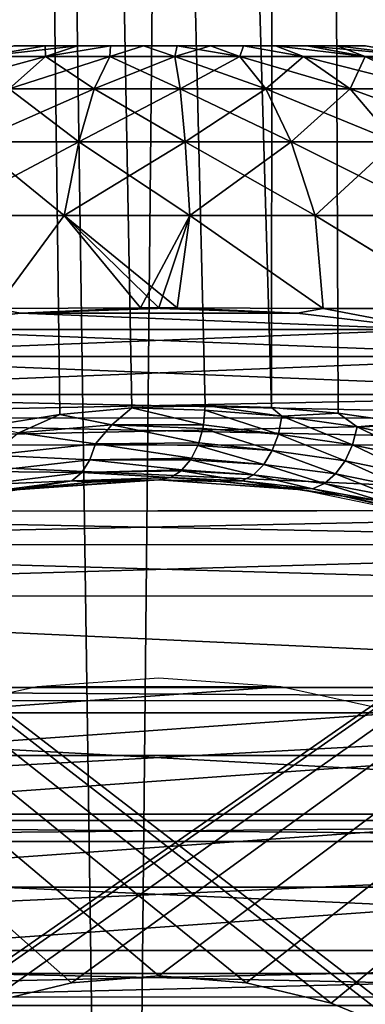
# Model space of a CAD drawing. Header units: millimetres. Extents: x -24 to 30, y -64 to 68.
# Tile 93 of 149: x 14.44 to 15.83, y 13.14 to 17.11. Entities that reach past the tile are written whole.
import ezdxf

# ---------------------------------------------------------------- set-up
doc = ezdxf.new("R2010")
doc.units = ezdxf.units.MM
doc.header["$LTSCALE"] = 52.148148
for name, color, linetype in [('1', 7, 'CONTINUOUS'), ('147', 7, 'CONTINUOUS'), ('2', 7, 'CONTINUOUS'), ('22', 7, 'CONTINUOUS'), ('23', 7, 'CONTINUOUS'), ('4', 7, 'CONTINUOUS'), ('5', 7, 'CONTINUOUS'), ('70', 7, 'CONTINUOUS'), ('8', 7, 'CONTINUOUS'), ('82', 7, 'CONTINUOUS'), ('83', 7, 'CONTINUOUS'), ('85', 7, 'CONTINUOUS'), ('9', 7, 'CONTINUOUS')]:
    doc.layers.add(name, color=color, linetype=linetype)

msp = doc.modelspace()

# ---------------------------------------------------------------- linework, layer by layer
at = {"layer": '1', "color": 253, "linetype": 'Continuous', "true_color": 0xaab4c3}
for points in [[(13.2568, 5, -20.6035), (13.9176, 68.2, -20.1631), (14.8484, 5, -19.4878), (13.2568, 5, -20.6035)], [(13.9176, 68.2, -20.1631), (15.4949, 68.2, -18.9778), (14.8484, 5, -19.4878), (13.9176, 68.2, -20.1631)], [(14.8484, 5, -19.4878), (15.4949, 68.2, -18.9778), (16.3464, 5, -18.2495), (14.8484, 5, -19.4878)], [(15.4949, 68.2, -18.9778), (16.9717, 68.2, -17.6695), (16.3464, 5, -18.2495), (15.4949, 68.2, -18.9778)]]:
    msp.add_3dface(points, dxfattribs=at)
at = {"layer": '147', "color": 18, "linetype": 'Continuous', "true_color": 0x000000}
for points in [[(14.509, 14.4149, 12.7), (14.028, 14.3103, 12.7), (15.491, 14.4149, 12.7), (14.509, 14.4149, 12.7)], [(15.491, 14.4149, 12.7), (14.028, 14.3103, 12.7), (15.972, 14.3103, 12.7), (15.491, 14.4149, 12.7)], [(15, 14.45, 12.7), (14.509, 14.4149, 12.7), (15.491, 14.4149, 12.7), (15, 14.45, 12.7)], [(14.028, 14.3103, 12.7), (13.5668, 14.1382, 12.7), (15.972, 14.3103, 12.7), (14.028, 14.3103, 12.7)], [(15.972, 14.3103, 12.7), (13.5668, 14.1382, 12.7), (16.4332, 14.1382, 12.7), (15.972, 14.3103, 12.7)], [(13.5668, 14.1382, 12.7), (13.1348, 13.9023, 12.7), (16.4332, 14.1382, 12.7), (13.5668, 14.1382, 12.7)], [(16.4332, 14.1382, 12.7), (13.1348, 13.9023, 12.7), (16.8652, 13.9023, 12.7), (16.4332, 14.1382, 12.7)], [(13.1348, 13.9023, 12.7), (12.7407, 13.6073, 12.7), (16.8652, 13.9023, 12.7), (13.1348, 13.9023, 12.7)], [(16.8652, 13.9023, 12.7), (12.7407, 13.6073, 12.7), (17.2593, 13.6073, 12.7), (16.8652, 13.9023, 12.7)], [(12.7407, 13.6073, 12.7), (12.3927, 13.2593, 12.7), (17.2593, 13.6073, 12.7), (12.7407, 13.6073, 12.7)], [(17.2593, 13.6073, 12.7), (12.3927, 13.2593, 12.7), (17.6073, 13.2593, 12.7), (17.2593, 13.6073, 12.7)], [(17.6073, 13.2593, 12.7), (12.3927, 13.2593, 12.7), (13.75, 13.1651, 12.7), (17.6073, 13.2593, 12.7)], [(16.25, 13.1651, 12.7), (17.6073, 13.2593, 12.7), (13.75, 13.1651, 12.7), (16.25, 13.1651, 12.7)]]:
    msp.add_3dface(points, dxfattribs=at)
at = {"layer": '2', "color": 253, "linetype": 'Continuous', "true_color": 0xaab4c3}
for points in [[(14.8908, 15.5406, 19.4554), (15.186, 15.55, 19.2259), (13.9176, 68.2, 20.1631), (14.8908, 15.5406, 19.4554)], [(15.186, 15.55, 19.2259), (15.454, 15.5423, 19.0112), (13.9176, 68.2, 20.1631), (15.186, 15.55, 19.2259)], [(14.6008, 15.5131, 19.674), (14.8908, 15.5406, 19.4554), (13.9176, 68.2, 20.1631), (14.6008, 15.5131, 19.674)], [(14.3168, 15.4683, 19.8816), (14.6008, 15.5131, 19.674), (13.9176, 68.2, 20.1631), (14.3168, 15.4683, 19.8816)], [(13.9176, 68.2, 20.1631), (15.454, 15.5423, 19.0112), (15.4949, 68.2, 18.9778), (13.9176, 68.2, 20.1631)], [(15.454, 15.5423, 19.0112), (15.7229, 15.519, 18.7894), (15.4949, 68.2, 18.9778), (15.454, 15.5423, 19.0112)], [(16.5258, 15.3533, 18.0872), (16.7879, 15.266, 17.8442), (15.4949, 68.2, 18.9778), (16.5258, 15.3533, 18.0872)], [(15.4949, 68.2, 18.9778), (16.7879, 15.266, 17.8442), (16.9717, 68.2, 17.6695), (15.4949, 68.2, 18.9778)], [(16.4575, 15.3732, 18.1494), (16.5258, 15.3533, 18.0872), (15.4949, 68.2, 18.9778), (16.4575, 15.3732, 18.1494)], [(16.2599, 15.4246, 18.3267), (16.4575, 15.3732, 18.1494), (15.4949, 68.2, 18.9778), (16.2599, 15.4246, 18.3267)], [(15.9918, 15.4798, 18.5611), (16.2599, 15.4246, 18.3267), (15.4949, 68.2, 18.9778), (15.9918, 15.4798, 18.5611)], [(15.7229, 15.519, 18.7894), (15.9918, 15.4798, 18.5611), (15.4949, 68.2, 18.9778), (15.7229, 15.519, 18.7894)]]:
    msp.add_3dface(points, dxfattribs=at)
at = {"layer": '22', "color": 253, "linetype": 'Continuous', "true_color": 0xaab4c3}
for points in [[(14.8908, 15.5406, 19.4554), (14.6008, 15.5131, 19.674), (14.8103, 15.4717, 19.5083), (14.8908, 15.5406, 19.4554)], [(14.8908, 15.5406, 19.4554), (14.8103, 15.4717, 19.5083), (15.1796, 15.4724, 19.2179), (14.8908, 15.5406, 19.4554)], [(15.186, 15.55, 19.2259), (14.8908, 15.5406, 19.4554), (15.1856, 15.5306, 19.2255), (15.186, 15.55, 19.2259)], [(14.8908, 15.5406, 19.4554), (15.1796, 15.4724, 19.2179), (15.1856, 15.5306, 19.2255), (14.8908, 15.5406, 19.4554)], [(14.6008, 15.5131, 19.674), (14.3168, 15.4683, 19.8816), (14.4351, 15.4398, 19.7908), (14.6008, 15.5131, 19.674)], [(14.6008, 15.5131, 19.674), (14.4351, 15.4398, 19.7908), (14.8103, 15.4717, 19.5083), (14.6008, 15.5131, 19.674)], [(14.8103, 15.4717, 19.5083), (14.4351, 15.4398, 19.7908), (14.7442, 15.3953, 19.5264), (14.8103, 15.4717, 19.5083)], [(15.161, 15.3999, 19.1944), (14.8103, 15.4717, 19.5083), (14.7442, 15.3953, 19.5264), (15.161, 15.3999, 19.1944)], [(15.1796, 15.4724, 19.2179), (14.8103, 15.4717, 19.5083), (15.1767, 15.4567, 19.2143), (15.1796, 15.4724, 19.2179)], [(15.1767, 15.4567, 19.2143), (14.8103, 15.4717, 19.5083), (15.161, 15.3999, 19.1944), (15.1767, 15.4567, 19.2143)], [(14.7442, 15.3953, 19.5264), (14.4351, 15.4398, 19.7908), (14.3204, 15.3497, 19.8479), (14.7442, 15.3953, 19.5264)], [(14.7442, 15.3953, 19.5264), (14.3204, 15.3497, 19.8479), (14.7215, 15.3307, 19.4883), (14.7442, 15.3953, 19.5264)], [(15.1314, 15.3378, 19.1569), (14.7442, 15.3953, 19.5264), (14.7215, 15.3307, 19.4883), (15.1314, 15.3378, 19.1569)], [(15.161, 15.3999, 19.1944), (14.7442, 15.3953, 19.5264), (15.1568, 15.3887, 19.189), (15.161, 15.3999, 19.1944)], [(15.1568, 15.3887, 19.189), (14.7442, 15.3953, 19.5264), (15.1314, 15.3378, 19.1569), (15.1568, 15.3887, 19.189)], [(14.7215, 15.3307, 19.4883), (14.3204, 15.3497, 19.8479), (14.305, 15.2835, 19.8089), (14.7215, 15.3307, 19.4883)], [(14.7215, 15.3307, 19.4883), (14.305, 15.2835, 19.8089), (14.6887, 15.2797, 19.4385), (14.7215, 15.3307, 19.4883)], [(15.0928, 15.2901, 19.1081), (14.7215, 15.3307, 19.4883), (14.6887, 15.2797, 19.4385), (15.0928, 15.2901, 19.1081)], [(15.1314, 15.3378, 19.1569), (14.7215, 15.3307, 19.4883), (15.127, 15.3309, 19.1513), (15.1314, 15.3378, 19.1569)], [(15.127, 15.3309, 19.1513), (14.7215, 15.3307, 19.4883), (15.0928, 15.2901, 19.1081), (15.127, 15.3309, 19.1513)], [(15.0928, 15.2901, 19.1081), (14.6887, 15.2797, 19.4385), (15.0892, 15.2868, 19.1035), (15.0928, 15.2901, 19.1081)], [(15.0892, 15.2868, 19.1035), (14.6887, 15.2797, 19.4385), (15.0479, 15.2601, 19.0512), (15.0892, 15.2868, 19.1035)], [(14.6887, 15.2797, 19.4385), (14.305, 15.2835, 19.8089), (14.2786, 15.2299, 19.7581), (14.6887, 15.2797, 19.4385)], [(14.6887, 15.2797, 19.4385), (14.2786, 15.2299, 19.7581), (14.6482, 15.2458, 19.3806), (14.6887, 15.2797, 19.4385)], [(15.0479, 15.2601, 19.0512), (14.6887, 15.2797, 19.4385), (14.6482, 15.2458, 19.3806), (15.0479, 15.2601, 19.0512)], [(15.0479, 15.2601, 19.0512), (14.6482, 15.2458, 19.3806), (15.0458, 15.2593, 19.0486), (15.0479, 15.2601, 19.0512)], [(14.6482, 15.2458, 19.3806), (15, 15.25, 18.9905), (15.0458, 15.2593, 19.0486), (14.6482, 15.2458, 19.3806)], [(14.7277, 15.2413, 19.2172), (15, 15.25, 18.9905), (14.6482, 15.2458, 19.3806), (14.7277, 15.2413, 19.2172)], [(14.1981, 15.1737, 19.6382), (14.4601, 15.2156, 19.4331), (14.2432, 15.1926, 19.6989), (14.1981, 15.1737, 19.6382)], [(14.4601, 15.2156, 19.4331), (14.6482, 15.2458, 19.3806), (14.2432, 15.1926, 19.6989), (14.4601, 15.2156, 19.4331)], [(14.6482, 15.2458, 19.3806), (14.2786, 15.2299, 19.7581), (14.2432, 15.1926, 19.6989), (14.6482, 15.2458, 19.3806)], [(14.4601, 15.2156, 19.4331), (14.7277, 15.2413, 19.2172), (14.6482, 15.2458, 19.3806), (14.4601, 15.2156, 19.4331)]]:
    msp.add_3dface(points, dxfattribs=at)
at = {"layer": '23', "color": 253, "linetype": 'Continuous', "true_color": 0xaab4c3}
for points in [[(15.1856, 15.5306, 19.2255), (15.1796, 15.4724, 19.2179), (15.4816, 15.4343, 18.964), (15.1856, 15.5306, 19.2255)], [(15.186, 15.55, 19.2259), (15.1856, 15.5306, 19.2255), (15.4955, 15.5074, 18.9751), (15.186, 15.55, 19.2259)], [(15.4955, 15.5074, 18.9751), (15.1856, 15.5306, 19.2255), (15.4816, 15.4343, 18.964), (15.4955, 15.5074, 18.9751)], [(15.454, 15.5423, 19.0112), (15.186, 15.55, 19.2259), (15.4955, 15.5074, 18.9751), (15.454, 15.5423, 19.0112)], [(15.7229, 15.519, 18.7894), (15.454, 15.5423, 19.0112), (15.4955, 15.5074, 18.9751), (15.7229, 15.519, 18.7894)], [(15.7802, 15.3917, 18.7099), (15.4955, 15.5074, 18.9751), (15.4816, 15.4343, 18.964), (15.7802, 15.3917, 18.7099)], [(15.7991, 15.4637, 18.7208), (15.7229, 15.519, 18.7894), (15.4955, 15.5074, 18.9751), (15.7991, 15.4637, 18.7208)], [(15.7991, 15.4637, 18.7208), (15.4955, 15.5074, 18.9751), (15.7802, 15.3917, 18.7099), (15.7991, 15.4637, 18.7208)], [(15.9918, 15.4798, 18.5611), (15.7229, 15.519, 18.7894), (15.7991, 15.4637, 18.7208), (15.9918, 15.4798, 18.5611)], [(15.1767, 15.4567, 19.2143), (15.161, 15.3999, 19.1944), (15.4567, 15.3678, 18.9391), (15.1767, 15.4567, 19.2143)], [(15.1796, 15.4724, 19.2179), (15.1767, 15.4567, 19.2143), (15.4816, 15.4343, 18.964), (15.1796, 15.4724, 19.2179)], [(15.4816, 15.4343, 18.964), (15.1767, 15.4567, 19.2143), (15.4567, 15.3678, 18.9391), (15.4816, 15.4343, 18.964)], [(16.0718, 15.3299, 18.4526), (15.7991, 15.4637, 18.7208), (15.7802, 15.3917, 18.7099), (16.0718, 15.3299, 18.4526)], [(16.0956, 15.4004, 18.4635), (15.9918, 15.4798, 18.5611), (15.7991, 15.4637, 18.7208), (16.0956, 15.4004, 18.4635)], [(16.0956, 15.4004, 18.4635), (15.7991, 15.4637, 18.7208), (16.0718, 15.3299, 18.4526), (16.0956, 15.4004, 18.4635)], [(15.7506, 15.3271, 18.6852), (15.4816, 15.4343, 18.964), (15.4567, 15.3678, 18.9391), (15.7506, 15.3271, 18.6852)], [(15.7802, 15.3917, 18.7099), (15.4816, 15.4343, 18.964), (15.7506, 15.3271, 18.6852), (15.7802, 15.3917, 18.7099)], [(15.1568, 15.3887, 19.189), (15.1314, 15.3378, 19.1569), (15.4225, 15.3122, 18.9018), (15.1568, 15.3887, 19.189)], [(15.161, 15.3999, 19.1944), (15.1568, 15.3887, 19.189), (15.4567, 15.3678, 18.9391), (15.161, 15.3999, 19.1944)], [(15.4567, 15.3678, 18.9391), (15.1568, 15.3887, 19.189), (15.4225, 15.3122, 18.9018), (15.4567, 15.3678, 18.9391)], [(15.7122, 15.2739, 18.6484), (15.4567, 15.3678, 18.9391), (15.4225, 15.3122, 18.9018), (15.7122, 15.2739, 18.6484)], [(15.7506, 15.3271, 18.6852), (15.4567, 15.3678, 18.9391), (15.7122, 15.2739, 18.6484), (15.7506, 15.3271, 18.6852)], [(16.0377, 15.2675, 18.4282), (15.7802, 15.3917, 18.7099), (15.7506, 15.3271, 18.6852), (16.0377, 15.2675, 18.4282)], [(16.0718, 15.3299, 18.4526), (15.7802, 15.3917, 18.7099), (16.0377, 15.2675, 18.4282), (16.0718, 15.3299, 18.4526)], [(15.127, 15.3309, 19.1513), (15.0928, 15.2901, 19.1081), (15.3811, 15.2708, 18.8546), (15.127, 15.3309, 19.1513)], [(15.1314, 15.3378, 19.1569), (15.127, 15.3309, 19.1513), (15.4225, 15.3122, 18.9018), (15.1314, 15.3378, 19.1569)], [(15.4225, 15.3122, 18.9018), (15.127, 15.3309, 19.1513), (15.3811, 15.2708, 18.8546), (15.4225, 15.3122, 18.9018)], [(15.9955, 15.217, 18.3917), (15.7506, 15.3271, 18.6852), (15.7122, 15.2739, 18.6484), (15.9955, 15.217, 18.3917)], [(16.0377, 15.2675, 18.4282), (15.7506, 15.3271, 18.6852), (15.9955, 15.217, 18.3917), (16.0377, 15.2675, 18.4282)], [(15.0892, 15.2868, 19.1035), (15.0479, 15.2601, 19.0512), (15.3351, 15.2463, 18.8003), (15.0892, 15.2868, 19.1035)], [(15.0928, 15.2901, 19.1081), (15.0892, 15.2868, 19.1035), (15.3811, 15.2708, 18.8546), (15.0928, 15.2901, 19.1081)], [(15.3811, 15.2708, 18.8546), (15.0892, 15.2868, 19.1035), (15.3351, 15.2463, 18.8003), (15.3811, 15.2708, 18.8546)], [(15.6676, 15.2355, 18.6016), (15.4225, 15.3122, 18.9018), (15.3811, 15.2708, 18.8546), (15.6676, 15.2355, 18.6016)], [(15.7122, 15.2739, 18.6484), (15.4225, 15.3122, 18.9018), (15.6676, 15.2355, 18.6016), (15.7122, 15.2739, 18.6484)], [(15, 15.25, 18.9905), (15.2472, 15.2428, 18.7784), (15.0458, 15.2593, 19.0486), (15, 15.25, 18.9905)], [(15.0479, 15.2601, 19.0512), (15.0458, 15.2593, 19.0486), (15.3351, 15.2463, 18.8003), (15.0479, 15.2601, 19.0512)], [(15.0458, 15.2593, 19.0486), (15.2472, 15.2428, 18.7784), (15.3351, 15.2463, 18.8003), (15.0458, 15.2593, 19.0486)], [(15.6194, 15.2143, 18.5479), (15.3811, 15.2708, 18.8546), (15.3351, 15.2463, 18.8003), (15.6194, 15.2143, 18.5479)], [(15.6676, 15.2355, 18.6016), (15.3811, 15.2708, 18.8546), (15.6194, 15.2143, 18.5479), (15.6676, 15.2355, 18.6016)], [(15.9479, 15.1817, 18.3453), (15.7122, 15.2739, 18.6484), (15.6676, 15.2355, 18.6016), (15.9479, 15.1817, 18.3453)], [(15.9955, 15.217, 18.3917), (15.7122, 15.2739, 18.6484), (15.9479, 15.1817, 18.3453), (15.9955, 15.217, 18.3917)], [(15.2472, 15.2428, 18.7784), (15.4954, 15.221, 18.5593), (15.3351, 15.2463, 18.8003), (15.2472, 15.2428, 18.7784)], [(15.4954, 15.221, 18.5593), (15.6194, 15.2143, 18.5479), (15.3351, 15.2463, 18.8003), (15.4954, 15.221, 18.5593)], [(15.4954, 15.221, 18.5593), (15.7435, 15.1845, 18.3338), (15.6194, 15.2143, 18.5479), (15.4954, 15.221, 18.5593)], [(15.8979, 15.1638, 18.2921), (15.6676, 15.2355, 18.6016), (15.6194, 15.2143, 18.5479), (15.8979, 15.1638, 18.2921)], [(15.7435, 15.1845, 18.3338), (15.8979, 15.1638, 18.2921), (15.6194, 15.2143, 18.5479), (15.7435, 15.1845, 18.3338)], [(15.9479, 15.1817, 18.3453), (15.6676, 15.2355, 18.6016), (15.8979, 15.1638, 18.2921), (15.9479, 15.1817, 18.3453)], [(15.7435, 15.1845, 18.3338), (15.9908, 15.1329, 18.1022), (15.8979, 15.1638, 18.2921), (15.7435, 15.1845, 18.3338)]]:
    msp.add_3dface(points, dxfattribs=at)
at = {"layer": '4', "color": 253, "linetype": 'Continuous', "true_color": 0xaab4c3}
for points in [[(23.9844, 20, 5), (16.3225, 12.8203, 5), (7, 20, 5), (23.9844, 20, 5)], [(14.648, 13.2223, 5), (14.3047, 13.1399, 5), (7, 20, 5), (14.648, 13.2223, 5)], [(15, 13.25, 5), (14.648, 13.2223, 5), (7, 20, 5), (15, 13.25, 5)], [(15.352, 13.2223, 5), (15, 13.25, 5), (7, 20, 5), (15.352, 13.2223, 5)], [(15.6953, 13.1399, 5), (15.352, 13.2223, 5), (7, 20, 5), (15.6953, 13.1399, 5)], [(16.0215, 13.0048, 5), (15.6953, 13.1399, 5), (7, 20, 5), (16.0215, 13.0048, 5)], [(16.3225, 12.8203, 5), (16.0215, 13.0048, 5), (7, 20, 5), (16.3225, 12.8203, 5)]]:
    msp.add_3dface(points, dxfattribs=at)
at = {"layer": '5', "color": 253, "linetype": 'Continuous', "true_color": 0xaab4c3}
for points in [[(13.6775, 12.8203, -5), (23.9844, 20, -5), (7, 20, -5), (13.6775, 12.8203, -5)], [(13.9785, 13.0048, -5), (23.9844, 20, -5), (13.6775, 12.8203, -5), (13.9785, 13.0048, -5)], [(14.3047, 13.1399, -5), (23.9844, 20, -5), (13.9785, 13.0048, -5), (14.3047, 13.1399, -5)], [(14.648, 13.2223, -5), (23.9844, 20, -5), (14.3047, 13.1399, -5), (14.648, 13.2223, -5)], [(15, 13.25, -5), (23.9844, 20, -5), (14.648, 13.2223, -5), (15, 13.25, -5)], [(15.352, 13.2223, -5), (23.9844, 20, -5), (15, 13.25, -5), (15.352, 13.2223, -5)], [(15.6953, 13.1399, -5), (23.9844, 20, -5), (15.352, 13.2223, -5), (15.6953, 13.1399, -5)], [(16.0215, 13.0048, -5), (23.9844, 20, -5), (15.6953, 13.1399, -5), (16.0215, 13.0048, -5)]]:
    msp.add_3dface(points, dxfattribs=at)
at = {"layer": '70', "color": 253, "linetype": 'Continuous', "true_color": 0xaab4c3}
for points in [[(14.4145, 17, 1.381), (14.541, 17, 1.428), (14.4145, 17, -1.381), (14.4145, 17, 1.381)], [(14.4145, 17, -1.381), (14.541, 17, 1.428), (14.541, 17, -1.428), (14.4145, 17, -1.381)], [(14.541, 17, 1.428), (14.6712, 17, 1.4635), (14.541, 17, -1.428), (14.541, 17, 1.428)], [(14.541, 17, -1.428), (14.6712, 17, 1.4635), (14.6712, 17, -1.4635), (14.541, 17, -1.428)], [(14.6712, 17, 1.4635), (14.8041, 17, 1.4871), (14.6712, 17, -1.4635), (14.6712, 17, 1.4635)], [(14.6712, 17, -1.4635), (14.8041, 17, 1.4871), (14.8041, 17, -1.4871), (14.6712, 17, -1.4635)], [(14.8041, 17, 1.4871), (14.9385, 17, 1.4987), (14.8041, 17, -1.4871), (14.8041, 17, 1.4871)], [(14.8041, 17, -1.4871), (14.9385, 17, 1.4987), (14.9385, 17, -1.4987), (14.8041, 17, -1.4871)], [(14.9385, 17, 1.4987), (15.0735, 17, 1.4982), (14.9385, 17, -1.4987), (14.9385, 17, 1.4987)], [(14.9385, 17, -1.4987), (15.0735, 17, 1.4982), (15.0735, 17, -1.4982), (14.9385, 17, -1.4987)], [(15.0735, 17, 1.4982), (15.2078, 17, 1.4855), (15.0735, 17, -1.4982), (15.0735, 17, 1.4982)], [(15.0735, 17, -1.4982), (15.2078, 17, 1.4855), (15.2078, 17, -1.4855), (15.0735, 17, -1.4982)], [(15.2078, 17, 1.4855), (15.3405, 17, 1.4608), (15.2078, 17, -1.4855), (15.2078, 17, 1.4855)], [(15.2078, 17, -1.4855), (15.3405, 17, 1.4608), (15.3405, 17, -1.4608), (15.2078, 17, -1.4855)], [(15.3405, 17, 1.4608), (15.4704, 17, 1.4243), (15.3405, 17, -1.4608), (15.3405, 17, 1.4608)], [(15.3405, 17, -1.4608), (15.4704, 17, 1.4243), (15.4704, 17, -1.4243), (15.3405, 17, -1.4608)], [(15.4704, 17, 1.4243), (15.5964, 17, 1.3763), (15.4704, 17, -1.4243), (15.4704, 17, 1.4243)], [(15.4704, 17, -1.4243), (15.5964, 17, 1.3763), (15.5964, 17, -1.3763), (15.4704, 17, -1.4243)], [(15.5964, 17, 1.3763), (15.7177, 17, 1.3172), (15.5964, 17, -1.3763), (15.5964, 17, 1.3763)], [(15.5964, 17, -1.3763), (15.7177, 17, 1.3172), (15.7177, 17, -1.3172), (15.5964, 17, -1.3763)], [(15.7177, 17, 1.3172), (15.8332, 17, 1.2473), (15.7177, 17, -1.3172), (15.7177, 17, 1.3172)], [(15.7177, 17, -1.3172), (15.8332, 17, 1.2473), (15.8332, 17, -1.2473), (15.7177, 17, -1.3172)]]:
    msp.add_3dface(points, dxfattribs=at)
at = {"layer": '8', "color": 253, "linetype": 'Continuous', "true_color": 0xaab4c3}
for points in [[(15, 15.25, 8.7), (14.4601, 15.2156, 19.4331), (14.4213, 15.2104, 8.7), (15, 15.25, 8.7)], [(14.7277, 15.2413, 19.2172), (14.4601, 15.2156, 19.4331), (15, 15.25, 8.7), (14.7277, 15.2413, 19.2172)], [(15, 15.25, 18.9905), (14.7277, 15.2413, 19.2172), (15, 15.25, 8.7), (15, 15.25, 18.9905)], [(14.4601, 15.2156, 19.4331), (14.1981, 15.1737, 19.6382), (14.4213, 15.2104, 8.7), (14.4601, 15.2156, 19.4331)]]:
    msp.add_3dface(points, dxfattribs=at)
at = {"layer": '82', "color": 253, "linetype": 'Continuous', "true_color": 0xaab4c3}
for points in [[(14.4415, 15.9217, 4.9), (13.892, 15.8563, 4.9), (16.107, 15.8564, 4.9), (14.4415, 15.9217, 4.9)], [(14.9253, 15.9433, 4.9), (14.4415, 15.9217, 4.9), (15.0737, 15.9433, 4.9), (14.9253, 15.9433, 4.9)], [(15.0737, 15.9433, 4.9), (14.4415, 15.9217, 4.9), (15.5575, 15.9218, 4.9), (15.0737, 15.9433, 4.9)], [(15.5575, 15.9218, 4.9), (14.4415, 15.9217, 4.9), (16.107, 15.8564, 4.9), (15.5575, 15.9218, 4.9)], [(14.9994, 15.9437, 4.9), (14.9253, 15.9433, 4.9), (15.0737, 15.9433, 4.9), (14.9994, 15.9437, 4.9)], [(13.892, 15.8563, 4.9), (13.3554, 15.7477, 4.9), (16.6437, 15.748, 4.9), (13.892, 15.8563, 4.9)], [(16.107, 15.8564, 4.9), (13.892, 15.8563, 4.9), (16.6437, 15.748, 4.9), (16.107, 15.8564, 4.9)], [(13.3554, 15.7477, 4.9), (12.8298, 15.5943, 4.9), (17.1694, 15.5945, 4.9), (13.3554, 15.7477, 4.9)], [(16.6437, 15.748, 4.9), (13.3554, 15.7477, 4.9), (17.1694, 15.5945, 4.9), (16.6437, 15.748, 4.9)], [(12.8298, 15.5943, 4.9), (12.5706, 15.4995, 4.9), (17.1694, 15.5945, 4.9), (12.8298, 15.5943, 4.9)], [(17.1694, 15.5945, 4.9), (12.5706, 15.4995, 4.9), (17.4301, 15.4992, 4.9), (17.1694, 15.5945, 4.9)], [(12.5706, 15.4995, 4.9), (12.3082, 15.3894, 4.9), (17.4301, 15.4992, 4.9), (12.5706, 15.4995, 4.9)], [(17.4301, 15.4992, 4.9), (12.3082, 15.3894, 4.9), (17.6882, 15.391, 4.9), (17.4301, 15.4992, 4.9)], [(12.3082, 15.3894, 4.9), (11.7855, 15.1217, 4.9), (18.2043, 15.1276, 4.9), (12.3082, 15.3894, 4.9)], [(17.6882, 15.391, 4.9), (12.3082, 15.3894, 4.9), (18.2043, 15.1276, 4.9), (17.6882, 15.391, 4.9)], [(11.7855, 15.1217, 4.9), (11.5674, 14.9882, 4.9), (18.2043, 15.1276, 4.9), (11.7855, 15.1217, 4.9)], [(18.2043, 15.1276, 4.9), (11.5674, 14.9882, 4.9), (18.4311, 14.9891, 4.9), (18.2043, 15.1276, 4.9)], [(11.5674, 14.9882, 4.9), (11.2665, 14.7792, 4.9), (18.4311, 14.9891, 4.9), (11.5674, 14.9882, 4.9)], [(18.4311, 14.9891, 4.9), (11.2665, 14.7792, 4.9), (18.7266, 14.7842, 4.9), (18.4311, 14.9891, 4.9)], [(11.2665, 14.7792, 4.9), (10.8294, 14.4132, 4.9), (19.1707, 14.413, 4.9), (11.2665, 14.7792, 4.9)], [(18.7266, 14.7842, 4.9), (11.2665, 14.7792, 4.9), (19.1707, 14.413, 4.9), (18.7266, 14.7842, 4.9)], [(10.8294, 14.4132, 4.9), (10.7721, 14.3586, 4.9), (19.226, 14.3604, 4.9), (10.8294, 14.4132, 4.9)], [(19.1707, 14.413, 4.9), (10.8294, 14.4132, 4.9), (19.226, 14.3604, 4.9), (19.1707, 14.413, 4.9)], [(10.7721, 14.3586, 4.9), (10.3346, 13.876, 4.9), (19.226, 14.3604, 4.9), (10.7721, 14.3586, 4.9)], [(19.226, 14.3604, 4.9), (10.3346, 13.876, 4.9), (19.6656, 13.8758, 4.9), (19.226, 14.3604, 4.9)], [(10.3346, 13.876, 4.9), (10.2688, 13.7911, 4.9), (19.6656, 13.8758, 4.9), (10.3346, 13.876, 4.9)], [(19.6656, 13.8758, 4.9), (10.2688, 13.7911, 4.9), (19.7312, 13.791, 4.9), (19.6656, 13.8758, 4.9)], [(10.2688, 13.7911, 4.9), (9.9738, 13.3527, 4.9), (19.7312, 13.791, 4.9), (10.2688, 13.7911, 4.9)], [(19.7312, 13.791, 4.9), (9.9738, 13.3527, 4.9), (20.0262, 13.3528, 4.9), (19.7312, 13.791, 4.9)], [(9.9738, 13.3527, 4.9), (9.8494, 13.1303, 4.9), (20.0262, 13.3528, 4.9), (9.9738, 13.3527, 4.9)], [(20.0262, 13.3528, 4.9), (9.8494, 13.1303, 4.9), (20.1506, 13.1304, 4.9), (20.0262, 13.3528, 4.9)]]:
    msp.add_3dface(points, dxfattribs=at)
at = {"layer": '83', "color": 253, "linetype": 'Continuous', "true_color": 0xaab4c3}
for points in [[(14.4421, 15.9218, -4.9), (16.1075, 15.8564, -4.9), (13.8926, 15.8564, -4.9), (14.4421, 15.9218, -4.9)], [(14.9257, 15.9433, -4.9), (15.558, 15.9218, -4.9), (14.4421, 15.9218, -4.9), (14.9257, 15.9433, -4.9)], [(15.558, 15.9218, -4.9), (16.1075, 15.8564, -4.9), (14.4421, 15.9218, -4.9), (15.558, 15.9218, -4.9)], [(15, 15.9437, -4.9), (15.0742, 15.9433, -4.9), (14.9257, 15.9433, -4.9), (15, 15.9437, -4.9)], [(15.0742, 15.9433, -4.9), (15.558, 15.9218, -4.9), (14.9257, 15.9433, -4.9), (15.0742, 15.9433, -4.9)], [(16.1075, 15.8564, -4.9), (16.6441, 15.7479, -4.9), (13.356, 15.7479, -4.9), (16.1075, 15.8564, -4.9)], [(13.8926, 15.8564, -4.9), (16.1075, 15.8564, -4.9), (13.356, 15.7479, -4.9), (13.8926, 15.8564, -4.9)], [(16.6441, 15.7479, -4.9), (17.1698, 15.5944, -4.9), (12.8306, 15.5946, -4.9), (16.6441, 15.7479, -4.9)], [(13.356, 15.7479, -4.9), (16.6441, 15.7479, -4.9), (12.8306, 15.5946, -4.9), (13.356, 15.7479, -4.9)], [(12.8306, 15.5946, -4.9), (17.4301, 15.4992, -4.9), (12.5706, 15.4995, -4.9), (12.8306, 15.5946, -4.9)], [(17.1698, 15.5944, -4.9), (17.4301, 15.4992, -4.9), (12.8306, 15.5946, -4.9), (17.1698, 15.5944, -4.9)], [(12.5706, 15.4995, -4.9), (17.6886, 15.3908, -4.9), (12.3091, 15.3898, -4.9), (12.5706, 15.4995, -4.9)], [(17.4301, 15.4992, -4.9), (17.6886, 15.3908, -4.9), (12.5706, 15.4995, -4.9), (17.4301, 15.4992, -4.9)], [(12.3091, 15.3898, -4.9), (18.2047, 15.1274, -4.9), (11.7863, 15.1222, -4.9), (12.3091, 15.3898, -4.9)], [(17.6886, 15.3908, -4.9), (18.2047, 15.1274, -4.9), (12.3091, 15.3898, -4.9), (17.6886, 15.3908, -4.9)], [(18.2047, 15.1274, -4.9), (18.4312, 14.989, -4.9), (11.7863, 15.1222, -4.9), (18.2047, 15.1274, -4.9)], [(11.7863, 15.1222, -4.9), (18.4312, 14.989, -4.9), (11.5675, 14.9882, -4.9), (11.7863, 15.1222, -4.9)], [(11.5675, 14.9882, -4.9), (18.7271, 14.7839, -4.9), (11.2671, 14.7796, -4.9), (11.5675, 14.9882, -4.9)], [(18.4312, 14.989, -4.9), (18.7271, 14.7839, -4.9), (11.5675, 14.9882, -4.9), (18.4312, 14.989, -4.9)], [(11.2671, 14.7796, -4.9), (19.1707, 14.4131, -4.9), (10.8294, 14.4132, -4.9), (11.2671, 14.7796, -4.9)], [(18.7271, 14.7839, -4.9), (19.1707, 14.4131, -4.9), (11.2671, 14.7796, -4.9), (18.7271, 14.7839, -4.9)], [(10.8294, 14.4132, -4.9), (19.2262, 14.3602, -4.9), (10.7723, 14.3588, -4.9), (10.8294, 14.4132, -4.9)], [(19.1707, 14.4131, -4.9), (19.2262, 14.3602, -4.9), (10.8294, 14.4132, -4.9), (19.1707, 14.4131, -4.9)], [(10.7723, 14.3588, -4.9), (19.6657, 13.8757, -4.9), (10.3345, 13.8759, -4.9), (10.7723, 14.3588, -4.9)], [(19.2262, 14.3602, -4.9), (19.6657, 13.8757, -4.9), (10.7723, 14.3588, -4.9), (19.2262, 14.3602, -4.9)], [(10.3345, 13.8759, -4.9), (19.7312, 13.791, -4.9), (10.2688, 13.7911, -4.9), (10.3345, 13.8759, -4.9)], [(19.6657, 13.8757, -4.9), (19.7312, 13.791, -4.9), (10.3345, 13.8759, -4.9), (19.6657, 13.8757, -4.9)], [(10.2688, 13.7911, -4.9), (20.0263, 13.3526, -4.9), (9.9737, 13.3527, -4.9), (10.2688, 13.7911, -4.9)], [(19.7312, 13.791, -4.9), (20.0263, 13.3526, -4.9), (10.2688, 13.7911, -4.9), (19.7312, 13.791, -4.9)], [(9.9737, 13.3527, -4.9), (20.1506, 13.1304, -4.9), (9.8494, 13.1303, -4.9), (9.9737, 13.3527, -4.9)], [(20.0263, 13.3526, -4.9), (20.1506, 13.1304, -4.9), (9.9737, 13.3527, -4.9), (20.0263, 13.3526, -4.9)]]:
    msp.add_3dface(points, dxfattribs=at)
at = {"layer": '85', "color": 253, "linetype": 'Continuous', "true_color": 0xaab4c3}
for points in [[(14.541, 17, 1.428), (14.4145, 17, 1.381), (14.2898, 16.9572, 2.0984), (14.541, 17, 1.428)], [(14.5429, 16.9572, 2.1676), (14.541, 17, 1.428), (14.2898, 16.9572, 2.0984), (14.5429, 16.9572, 2.1676)], [(14.4145, 17, -1.381), (14.541, 17, -1.428), (14.2898, 16.9572, -2.0984), (14.4145, 17, -1.381)], [(14.541, 17, -1.428), (14.6712, 17, -1.4635), (14.2898, 16.9572, -2.0984), (14.541, 17, -1.428)], [(14.2898, 16.9572, -2.0984), (14.6712, 17, -1.4635), (14.5429, 16.9572, -2.1676), (14.2898, 16.9572, -2.0984)], [(14.6712, 17, 1.4635), (14.541, 17, 1.428), (14.5429, 16.9572, 2.1676), (14.6712, 17, 1.4635)], [(14.8041, 17, 1.4871), (14.6712, 17, 1.4635), (14.5429, 16.9572, 2.1676), (14.8041, 17, 1.4871)], [(14.8024, 16.9572, 2.2065), (14.8041, 17, 1.4871), (14.5429, 16.9572, 2.1676), (14.8024, 16.9572, 2.2065)], [(14.6712, 17, -1.4635), (14.8041, 17, -1.4871), (14.5429, 16.9572, -2.1676), (14.6712, 17, -1.4635)], [(14.5429, 16.9572, -2.1676), (14.8041, 17, -1.4871), (14.8024, 16.9572, -2.2065), (14.5429, 16.9572, -2.1676)], [(14.9385, 17, 1.4987), (14.8041, 17, 1.4871), (14.8024, 16.9572, 2.2065), (14.9385, 17, 1.4987)], [(15.0647, 16.9572, 2.2144), (14.9385, 17, 1.4987), (14.8024, 16.9572, 2.2065), (15.0647, 16.9572, 2.2144)], [(14.8041, 17, -1.4871), (14.9385, 17, -1.4987), (14.8024, 16.9572, -2.2065), (14.8041, 17, -1.4871)], [(14.8024, 16.9572, -2.2065), (14.9385, 17, -1.4987), (15.0647, 16.9572, -2.2144), (14.8024, 16.9572, -2.2065)], [(15.0735, 17, 1.4982), (14.9385, 17, 1.4987), (15.0647, 16.9572, 2.2144), (15.0735, 17, 1.4982)], [(14.9385, 17, -1.4987), (15.0735, 17, -1.4982), (15.0647, 16.9572, -2.2144), (14.9385, 17, -1.4987)], [(15.326, 16.9572, 2.1912), (15.0735, 17, 1.4982), (15.0647, 16.9572, 2.2144), (15.326, 16.9572, 2.1912)], [(15.0735, 17, -1.4982), (15.2078, 17, -1.4855), (15.0647, 16.9572, -2.2144), (15.0735, 17, -1.4982)], [(15.0647, 16.9572, -2.2144), (15.2078, 17, -1.4855), (15.326, 16.9572, -2.1912), (15.0647, 16.9572, -2.2144)], [(15.2078, 17, 1.4855), (15.0735, 17, 1.4982), (15.326, 16.9572, 2.1912), (15.2078, 17, 1.4855)], [(15.3405, 17, 1.4608), (15.2078, 17, 1.4855), (15.326, 16.9572, 2.1912), (15.3405, 17, 1.4608)], [(15.2078, 17, -1.4855), (15.3405, 17, -1.4608), (15.326, 16.9572, -2.1912), (15.2078, 17, -1.4855)], [(15.5828, 16.9572, 2.1373), (15.3405, 17, 1.4608), (15.326, 16.9572, 2.1912), (15.5828, 16.9572, 2.1373)], [(15.326, 16.9572, -2.1912), (15.3405, 17, -1.4608), (15.5828, 16.9572, -2.1373), (15.326, 16.9572, -2.1912)], [(15.4704, 17, 1.4243), (15.3405, 17, 1.4608), (15.5828, 16.9572, 2.1373), (15.4704, 17, 1.4243)], [(15.3405, 17, -1.4608), (15.4704, 17, -1.4243), (15.5828, 16.9572, -2.1373), (15.3405, 17, -1.4608)], [(15.5964, 17, 1.3763), (15.4704, 17, 1.4243), (15.8315, 16.9572, 2.0534), (15.5964, 17, 1.3763)], [(15.8315, 16.9572, 2.0534), (15.4704, 17, 1.4243), (15.5828, 16.9572, 2.1373), (15.8315, 16.9572, 2.0534)], [(15.4704, 17, -1.4243), (15.5964, 17, -1.3763), (15.8315, 16.9572, -2.0534), (15.4704, 17, -1.4243)], [(15.5828, 16.9572, -2.1373), (15.4704, 17, -1.4243), (15.8315, 16.9572, -2.0534), (15.5828, 16.9572, -2.1373)], [(15.7177, 17, 1.3172), (15.5964, 17, 1.3763), (16.0684, 16.9572, 1.9406), (15.7177, 17, 1.3172)], [(16.0684, 16.9572, 1.9406), (15.5964, 17, 1.3763), (15.8315, 16.9572, 2.0534), (16.0684, 16.9572, 1.9406)], [(15.5964, 17, -1.3763), (15.7177, 17, -1.3172), (15.8315, 16.9572, -2.0534), (15.5964, 17, -1.3763)], [(15.8332, 17, 1.2473), (15.7177, 17, 1.3172), (16.0684, 16.9572, 1.9406), (15.8332, 17, 1.2473)], [(15.7177, 17, -1.3172), (15.8332, 17, -1.2473), (16.0684, 16.9572, -1.9406), (15.7177, 17, -1.3172)], [(15.8315, 16.9572, -2.0534), (15.7177, 17, -1.3172), (16.0684, 16.9572, -1.9406), (15.8315, 16.9572, -2.0534)], [(14.2898, 16.9572, -2.0984), (14.5429, 16.9572, -2.1676), (14.061, 16.8274, -2.7743), (14.2898, 16.9572, -2.0984)], [(14.061, 16.8274, -2.7743), (14.5429, 16.9572, -2.1676), (14.3956, 16.8274, -2.8658), (14.061, 16.8274, -2.7743)], [(14.5429, 16.9572, 2.1676), (14.2898, 16.9572, 2.0984), (14.3956, 16.8274, 2.8658), (14.5429, 16.9572, 2.1676)], [(14.7387, 16.8274, 2.9172), (14.5429, 16.9572, 2.1676), (14.3956, 16.8274, 2.8658), (14.7387, 16.8274, 2.9172)], [(14.5429, 16.9572, -2.1676), (14.8024, 16.9572, -2.2065), (14.3956, 16.8274, -2.8658), (14.5429, 16.9572, -2.1676)], [(14.3956, 16.8274, -2.8658), (14.8024, 16.9572, -2.2065), (14.7387, 16.8274, -2.9172), (14.3956, 16.8274, -2.8658)], [(14.8024, 16.9572, 2.2065), (14.5429, 16.9572, 2.1676), (14.7387, 16.8274, 2.9172), (14.8024, 16.9572, 2.2065)], [(15.0855, 16.8274, 2.9276), (14.8024, 16.9572, 2.2065), (14.7387, 16.8274, 2.9172), (15.0855, 16.8274, 2.9276)], [(14.8024, 16.9572, -2.2065), (15.0647, 16.9572, -2.2144), (14.7387, 16.8274, -2.9172), (14.8024, 16.9572, -2.2065)], [(14.7387, 16.8274, -2.9172), (15.0647, 16.9572, -2.2144), (15.0855, 16.8274, -2.9276), (14.7387, 16.8274, -2.9172)], [(15.0647, 16.9572, 2.2144), (14.8024, 16.9572, 2.2065), (15.0855, 16.8274, 2.9276), (15.0647, 16.9572, 2.2144)], [(15.326, 16.9572, 2.1912), (15.0647, 16.9572, 2.2144), (15.4311, 16.8274, 2.897), (15.326, 16.9572, 2.1912)], [(15.4311, 16.8274, 2.897), (15.0647, 16.9572, 2.2144), (15.0855, 16.8274, 2.9276), (15.4311, 16.8274, 2.897)], [(15.0647, 16.9572, -2.2144), (15.326, 16.9572, -2.1912), (15.0855, 16.8274, -2.9276), (15.0647, 16.9572, -2.2144)], [(15.0855, 16.8274, -2.9276), (15.326, 16.9572, -2.1912), (15.4311, 16.8274, -2.897), (15.0855, 16.8274, -2.9276)], [(15.5828, 16.9572, 2.1373), (15.326, 16.9572, 2.1912), (15.7706, 16.8274, 2.8257), (15.5828, 16.9572, 2.1373)], [(15.7706, 16.8274, 2.8257), (15.326, 16.9572, 2.1912), (15.4311, 16.8274, 2.897), (15.7706, 16.8274, 2.8257)], [(15.326, 16.9572, -2.1912), (15.5828, 16.9572, -2.1373), (15.4311, 16.8274, -2.897), (15.326, 16.9572, -2.1912)], [(15.4311, 16.8274, -2.897), (15.5828, 16.9572, -2.1373), (15.7706, 16.8274, -2.8257), (15.4311, 16.8274, -2.897)], [(15.8315, 16.9572, 2.0534), (15.5828, 16.9572, 2.1373), (16.0993, 16.8274, 2.7147), (15.8315, 16.9572, 2.0534)], [(16.0993, 16.8274, 2.7147), (15.5828, 16.9572, 2.1373), (15.7706, 16.8274, 2.8257), (16.0993, 16.8274, 2.7147)], [(15.5828, 16.9572, -2.1373), (15.8315, 16.9572, -2.0534), (15.7706, 16.8274, -2.8257), (15.5828, 16.9572, -2.1373)], [(15.7706, 16.8274, -2.8257), (15.8315, 16.9572, -2.0534), (16.0993, 16.8274, -2.7147), (15.7706, 16.8274, -2.8257)], [(16.0684, 16.9572, 1.9406), (15.8315, 16.9572, 2.0534), (16.4125, 16.8274, 2.5657), (16.0684, 16.9572, 1.9406)], [(16.4125, 16.8274, 2.5657), (15.8315, 16.9572, 2.0534), (16.0993, 16.8274, 2.7147), (16.4125, 16.8274, 2.5657)], [(15.8315, 16.9572, -2.0534), (16.0684, 16.9572, -1.9406), (16.0993, 16.8274, -2.7147), (15.8315, 16.9572, -2.0534)], [(14.6769, 16.6124, 3.6071), (14.3956, 16.8274, 2.8658), (14.2527, 16.6124, 3.5436), (14.6769, 16.6124, 3.6071)], [(14.3956, 16.8274, -2.8658), (14.7387, 16.8274, -2.9172), (14.2527, 16.6124, -3.5436), (14.3956, 16.8274, -2.8658)], [(14.2527, 16.6124, -3.5436), (14.7387, 16.8274, -2.9172), (14.6769, 16.6124, -3.6071), (14.2527, 16.6124, -3.5436)], [(14.7387, 16.8274, 2.9172), (14.3956, 16.8274, 2.8658), (14.6769, 16.6124, 3.6071), (14.7387, 16.8274, 2.9172)], [(15.1057, 16.6124, 3.62), (14.7387, 16.8274, 2.9172), (14.6769, 16.6124, 3.6071), (15.1057, 16.6124, 3.62)], [(14.7387, 16.8274, -2.9172), (15.0855, 16.8274, -2.9276), (14.6769, 16.6124, -3.6071), (14.7387, 16.8274, -2.9172)], [(14.6769, 16.6124, -3.6071), (15.0855, 16.8274, -2.9276), (15.1057, 16.6124, -3.62), (14.6769, 16.6124, -3.6071)], [(15.0855, 16.8274, 2.9276), (14.7387, 16.8274, 2.9172), (15.1057, 16.6124, 3.62), (15.0855, 16.8274, 2.9276)], [(15.4311, 16.8274, 2.897), (15.0855, 16.8274, 2.9276), (15.533, 16.6124, 3.5821), (15.4311, 16.8274, 2.897)], [(15.533, 16.6124, 3.5821), (15.0855, 16.8274, 2.9276), (15.1057, 16.6124, 3.62), (15.533, 16.6124, 3.5821)], [(15.0855, 16.8274, -2.9276), (15.4311, 16.8274, -2.897), (15.1057, 16.6124, -3.62), (15.0855, 16.8274, -2.9276)], [(15.1057, 16.6124, -3.62), (15.4311, 16.8274, -2.897), (15.533, 16.6124, -3.5821), (15.1057, 16.6124, -3.62)], [(15.7706, 16.8274, 2.8257), (15.4311, 16.8274, 2.897), (15.9528, 16.6124, 3.4939), (15.7706, 16.8274, 2.8257)], [(15.9528, 16.6124, 3.4939), (15.4311, 16.8274, 2.897), (15.533, 16.6124, 3.5821), (15.9528, 16.6124, 3.4939)], [(15.4311, 16.8274, -2.897), (15.7706, 16.8274, -2.8257), (15.533, 16.6124, -3.5821), (15.4311, 16.8274, -2.897)], [(15.533, 16.6124, -3.5821), (15.7706, 16.8274, -2.8257), (15.9528, 16.6124, -3.4939), (15.533, 16.6124, -3.5821)], [(16.0993, 16.8274, 2.7147), (15.7706, 16.8274, 2.8257), (16.3592, 16.6124, 3.3568), (16.0993, 16.8274, 2.7147)], [(16.3592, 16.6124, 3.3568), (15.7706, 16.8274, 2.8257), (15.9528, 16.6124, 3.4939), (16.3592, 16.6124, 3.3568)], [(15.7706, 16.8274, -2.8257), (16.0993, 16.8274, -2.7147), (15.9528, 16.6124, -3.4939), (15.7706, 16.8274, -2.8257)], [(14.6179, 16.3154, 4.2661), (14.2527, 16.6124, 3.5436), (14.1162, 16.3154, 4.191), (14.6179, 16.3154, 4.2661)], [(14.2527, 16.6124, -3.5436), (14.6769, 16.6124, -3.6071), (14.1162, 16.3154, -4.191), (14.2527, 16.6124, -3.5436)], [(14.1162, 16.3154, -4.191), (14.6769, 16.6124, -3.6071), (14.6179, 16.3154, -4.2661), (14.1162, 16.3154, -4.191)], [(14.6769, 16.6124, 3.6071), (14.2527, 16.6124, 3.5436), (14.6179, 16.3154, 4.2661), (14.6769, 16.6124, 3.6071)], [(15.125, 16.3154, 4.2814), (14.6769, 16.6124, 3.6071), (14.6179, 16.3154, 4.2661), (15.125, 16.3154, 4.2814)], [(14.6769, 16.6124, -3.6071), (15.1057, 16.6124, -3.62), (14.6179, 16.3154, -4.2661), (14.6769, 16.6124, -3.6071)], [(14.6179, 16.3154, -4.2661), (15.1057, 16.6124, -3.62), (15.125, 16.3154, -4.2814), (14.6179, 16.3154, -4.2661)], [(15.1057, 16.6124, 3.62), (14.6769, 16.6124, 3.6071), (15.125, 16.3154, 4.2814), (15.1057, 16.6124, 3.62)], [(15.533, 16.6124, 3.5821), (15.1057, 16.6124, 3.62), (15.6304, 16.3154, 4.2366), (15.533, 16.6124, 3.5821)], [(15.6304, 16.3154, 4.2366), (15.1057, 16.6124, 3.62), (15.125, 16.3154, 4.2814), (15.6304, 16.3154, 4.2366)], [(15.1057, 16.6124, -3.62), (15.533, 16.6124, -3.5821), (15.125, 16.3154, -4.2814), (15.1057, 16.6124, -3.62)], [(15.125, 16.3154, -4.2814), (15.533, 16.6124, -3.5821), (15.6304, 16.3154, -4.2366), (15.125, 16.3154, -4.2814)], [(15.9528, 16.6124, 3.4939), (15.533, 16.6124, 3.5821), (16.1269, 16.3154, 4.1323), (15.9528, 16.6124, 3.4939)], [(16.1269, 16.3154, 4.1323), (15.533, 16.6124, 3.5821), (15.6304, 16.3154, 4.2366), (16.1269, 16.3154, 4.1323)], [(15.533, 16.6124, -3.5821), (15.9528, 16.6124, -3.4939), (15.6304, 16.3154, -4.2366), (15.533, 16.6124, -3.5821)], [(15.6304, 16.3154, -4.2366), (15.9528, 16.6124, -3.4939), (16.1269, 16.3154, -4.1323), (15.6304, 16.3154, -4.2366)], [(14.6179, 16.3154, 4.2661), (14.1162, 16.3154, 4.191), (14.3409, 15.9408, 4.8597), (14.6179, 16.3154, 4.2661)], [(14.1162, 16.3154, -4.191), (14.6179, 16.3154, -4.2661), (14.3413, 15.9408, -4.8598), (14.1162, 16.3154, -4.191)], [(14.9253, 15.9433, 4.9), (14.6179, 16.3154, 4.2661), (14.3409, 15.9408, 4.8597), (14.9253, 15.9433, 4.9)], [(14.6179, 16.3154, -4.2661), (14.9257, 15.9433, -4.9), (14.3413, 15.9408, -4.8598), (14.6179, 16.3154, -4.2661)], [(14.9253, 15.9433, 4.9), (14.9994, 15.9437, 4.9), (14.6179, 16.3154, 4.2661), (14.9253, 15.9433, 4.9)], [(14.9994, 15.9437, 4.9), (15.0737, 15.9433, 4.9), (14.6179, 16.3154, 4.2661), (14.9994, 15.9437, 4.9)], [(15.0737, 15.9433, 4.9), (15.125, 16.3154, 4.2814), (14.6179, 16.3154, 4.2661), (15.0737, 15.9433, 4.9)], [(14.9257, 15.9433, -4.9), (14.6179, 16.3154, -4.2661), (15.125, 16.3154, -4.2814), (14.9257, 15.9433, -4.9)], [(15, 15.9437, -4.9), (14.9257, 15.9433, -4.9), (15.125, 16.3154, -4.2814), (15, 15.9437, -4.9)], [(15.0742, 15.9433, -4.9), (15, 15.9437, -4.9), (15.125, 16.3154, -4.2814), (15.0742, 15.9433, -4.9)], [(15.125, 16.3154, 4.2814), (15.0737, 15.9433, 4.9), (15.6625, 15.9408, 4.8593), (15.125, 16.3154, 4.2814)], [(15.0742, 15.9433, -4.9), (15.125, 16.3154, -4.2814), (15.6629, 15.9408, -4.8592), (15.0742, 15.9433, -4.9)], [(15.6304, 16.3154, 4.2366), (15.125, 16.3154, 4.2814), (15.6625, 15.9408, 4.8593), (15.6304, 16.3154, 4.2366)], [(15.125, 16.3154, -4.2814), (15.6304, 16.3154, -4.2366), (15.6629, 15.9408, -4.8592), (15.125, 16.3154, -4.2814)], [(16.1269, 16.3154, 4.1323), (15.6304, 16.3154, 4.2366), (16.2421, 15.9408, 4.7443), (16.1269, 16.3154, 4.1323)], [(16.2421, 15.9408, 4.7443), (15.6304, 16.3154, 4.2366), (15.6625, 15.9408, 4.8593), (16.2421, 15.9408, 4.7443)], [(15.6304, 16.3154, -4.2366), (16.1269, 16.3154, -4.1323), (16.2424, 15.9408, -4.7442), (15.6304, 16.3154, -4.2366)], [(15.6629, 15.9408, -4.8592), (15.6304, 16.3154, -4.2366), (16.2424, 15.9408, -4.7442), (15.6629, 15.9408, -4.8592)], [(13.892, 15.8563, 4.9), (14.4415, 15.9217, 4.9), (14.3409, 15.9408, 4.8597), (13.892, 15.8563, 4.9)], [(14.4421, 15.9218, -4.9), (13.8926, 15.8564, -4.9), (14.3413, 15.9408, -4.8598), (14.4421, 15.9218, -4.9)], [(14.4415, 15.9217, 4.9), (14.9253, 15.9433, 4.9), (14.3409, 15.9408, 4.8597), (14.4415, 15.9217, 4.9)], [(14.9257, 15.9433, -4.9), (14.4421, 15.9218, -4.9), (14.3413, 15.9408, -4.8598), (14.9257, 15.9433, -4.9)], [(15.0737, 15.9433, 4.9), (15.5575, 15.9218, 4.9), (15.6625, 15.9408, 4.8593), (15.0737, 15.9433, 4.9)], [(15.558, 15.9218, -4.9), (15.0742, 15.9433, -4.9), (15.6629, 15.9408, -4.8592), (15.558, 15.9218, -4.9)], [(15.5575, 15.9218, 4.9), (16.107, 15.8564, 4.9), (15.6625, 15.9408, 4.8593), (15.5575, 15.9218, 4.9)], [(16.1075, 15.8564, -4.9), (15.558, 15.9218, -4.9), (15.6629, 15.9408, -4.8592), (16.1075, 15.8564, -4.9)], [(16.107, 15.8564, 4.9), (16.2421, 15.9408, 4.7443), (15.6625, 15.9408, 4.8593), (16.107, 15.8564, 4.9)], [(16.1075, 15.8564, -4.9), (15.6629, 15.9408, -4.8592), (16.2424, 15.9408, -4.7442), (16.1075, 15.8564, -4.9)]]:
    msp.add_3dface(points, dxfattribs=at)
at = {"layer": '9', "color": 253, "linetype": 'Continuous', "true_color": 0xaab4c3}
for points in [[(15, 15.25, 18.9905), (15, 15.25, 8.7), (15.5787, 15.2104, 8.7), (15, 15.25, 18.9905)], [(15.2472, 15.2428, 18.7784), (15, 15.25, 18.9905), (15.5787, 15.2104, 8.7), (15.2472, 15.2428, 18.7784)], [(15.4954, 15.221, 18.5593), (15.2472, 15.2428, 18.7784), (15.5787, 15.2104, 8.7), (15.4954, 15.221, 18.5593)], [(15.7435, 15.1845, 18.3338), (15.4954, 15.221, 18.5593), (15.5787, 15.2104, 8.7), (15.7435, 15.1845, 18.3338)], [(16.1466, 15.0924, 8.7), (15.7435, 15.1845, 18.3338), (15.5787, 15.2104, 8.7), (16.1466, 15.0924, 8.7)], [(15.9908, 15.1329, 18.1022), (15.7435, 15.1845, 18.3338), (16.1466, 15.0924, 8.7), (15.9908, 15.1329, 18.1022)]]:
    msp.add_3dface(points, dxfattribs=at)

doc.saveas('drawing.dxf')
